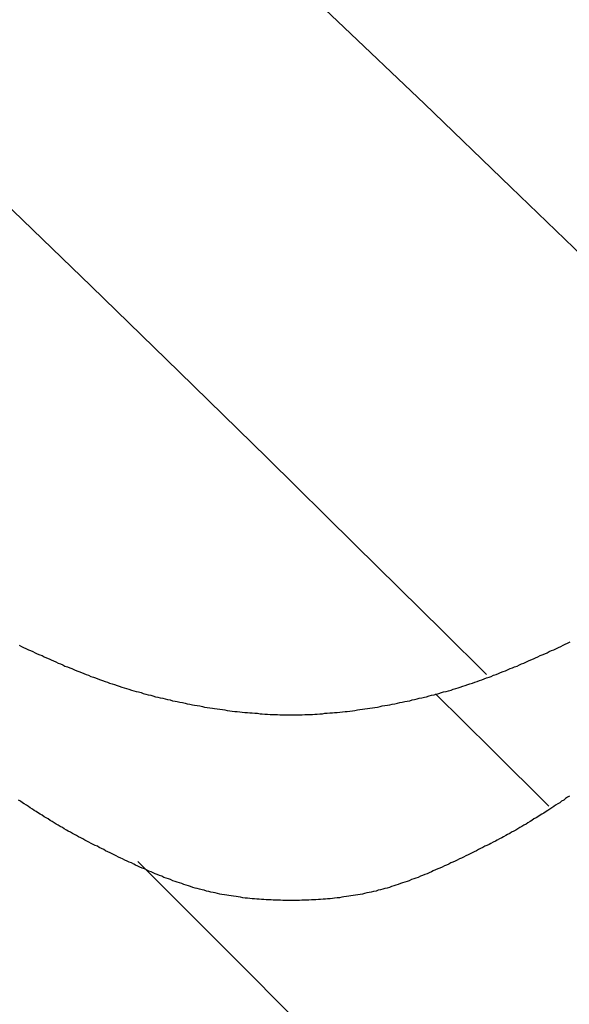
# Model space of a CAD drawing. Extents: x 2 to 87, y -108 to 11.
# Tile 80 of 210: x 24.542 to 24.69, y -78.191 to -77.925. Entities that reach past the tile are written whole.
import ezdxf

# ---------------------------------------------------------------- set-up
doc = ezdxf.new("R2010")
doc.units = 0
doc.header["$MEASUREMENT"] = 0
doc.layers.add('12', color=7, linetype='CONTINUOUS')

msp = doc.modelspace()

# ---------------------------------------------------------------- linework, layer by layer
at = {"layer": '12', "color": 62, "linetype": 'Continuous'}
for p, q in [((24.6042, -77.9029), (24.6276, -77.9251)), ((24.6276, -77.9251), (24.6511, -77.9475)), ((24.6511, -77.9475), (24.6745, -77.97)), ((24.6745, -77.97), (24.6979, -77.9926)), ((24.5371, -77.9738), (24.5609, -77.9968)), ((24.5609, -77.9968), (24.5847, -78.02)), ((24.5847, -78.02), (24.6085, -78.0433)), ((24.6085, -78.0433), (24.6323, -78.0667)), ((24.6323, -78.0667), (24.6561, -78.0902)), ((24.6561, -78.0902), (24.6679, -78.1019)), ((24.6541, -78.1071), (24.6694, -78.1223)), ((24.6694, -78.1223), (24.6848, -78.1375)), ((24.5976, -78.1766), (24.5735, -78.1525)), ((24.6218, -78.2008), (24.5976, -78.1766))]:
    msp.add_line(p, q, dxfattribs=at)
for points in [[(24.6634, -78.1044), (24.6641, -78.1042), (24.6647, -78.104), (24.6654, -78.1038), (24.666, -78.1035), (24.6666, -78.1033), (24.6673, -78.1031), (24.6679, -78.1028), (24.6686, -78.1026), (24.6692, -78.1024), (24.6698, -78.1021), (24.6705, -78.1019), (24.6711, -78.1016), (24.6717, -78.1014), (24.6724, -78.1011), (24.673, -78.1009), (24.6736, -78.1006), (24.6743, -78.1003), (24.6749, -78.1001), (24.6755, -78.0998), (24.6762, -78.0996), (24.6768, -78.0993), (24.6774, -78.099), (24.678, -78.0988), (24.6787, -78.0985), (24.6793, -78.0982), (24.6799, -78.0979), (24.6806, -78.0977), (24.6812, -78.0974), (24.6818, -78.0971), (24.6824, -78.0968), (24.683, -78.0966), (24.6837, -78.0963), (24.6843, -78.096), (24.6849, -78.0957), (24.6855, -78.0954), (24.6861, -78.0952), (24.6868, -78.0949), (24.6874, -78.0946), (24.688, -78.0943), (24.6886, -78.094), (24.6892, -78.0937), (24.6898, -78.0934), (24.6905, -78.0931)], [(24.5414, -78.094), (24.542, -78.0943), (24.5426, -78.0946), (24.5432, -78.0949), (24.5439, -78.0952), (24.5445, -78.0954), (24.5451, -78.0957), (24.5457, -78.096), (24.5463, -78.0963), (24.547, -78.0966), (24.5476, -78.0968), (24.5482, -78.0971), (24.5488, -78.0974), (24.5495, -78.0977), (24.5501, -78.0979), (24.5507, -78.0982), (24.5513, -78.0985), (24.552, -78.0988), (24.5526, -78.099), (24.5532, -78.0993), (24.5538, -78.0996), (24.5545, -78.0998), (24.5551, -78.1001), (24.5557, -78.1003), (24.5564, -78.1006), (24.557, -78.1009), (24.5576, -78.1011), (24.5583, -78.1014), (24.5589, -78.1016), (24.5595, -78.1019), (24.5602, -78.1021), (24.5608, -78.1024), (24.5615, -78.1026), (24.5621, -78.1028), (24.5627, -78.1031), (24.5634, -78.1033), (24.564, -78.1035), (24.5647, -78.1038), (24.5653, -78.104), (24.5659, -78.1042), (24.5666, -78.1044), (24.5672, -78.1046), (24.5679, -78.1049), (24.5685, -78.1051), (24.5692, -78.1053), (24.5698, -78.1055), (24.5705, -78.1057), (24.5711, -78.1059), (24.5718, -78.1061), (24.5724, -78.1063), (24.5731, -78.1065), (24.5737, -78.1066), (24.5744, -78.1068), (24.575, -78.107), (24.5757, -78.1072), (24.5763, -78.1074), (24.577, -78.1075), (24.5776, -78.1077), (24.5783, -78.1079), (24.5789, -78.108), (24.5796, -78.1082), (24.5803, -78.1083), (24.5809, -78.1085), (24.5816, -78.1087), (24.5823, -78.1088), (24.5829, -78.109), (24.5836, -78.1091), (24.5842, -78.1092), (24.5849, -78.1094), (24.5856, -78.1095), (24.5863, -78.1097), (24.5869, -78.1098), (24.5876, -78.1099), (24.5883, -78.1101), (24.5889, -78.1102), (24.5896, -78.1103), (24.5903, -78.1104), (24.591, -78.1106), (24.5916, -78.1107), (24.5923, -78.1108), (24.593, -78.1109), (24.5937, -78.111), (24.5943, -78.1111), (24.595, -78.1112), (24.5957, -78.1113), (24.5964, -78.1114)], [(24.5964, -78.1114), (24.5971, -78.1115), (24.5977, -78.1116), (24.5984, -78.1117), (24.5991, -78.1118), (24.5998, -78.1119), (24.6004, -78.1119), (24.6011, -78.112), (24.6018, -78.1121), (24.6025, -78.1122), (24.6032, -78.1122), (24.6038, -78.1123), (24.6045, -78.1123), (24.6052, -78.1124), (24.6059, -78.1124), (24.6066, -78.1125), (24.6072, -78.1125), (24.6079, -78.1126), (24.6086, -78.1126), (24.6093, -78.1127), (24.6099, -78.1127), (24.6106, -78.1127), (24.6113, -78.1127), (24.612, -78.1128), (24.6126, -78.1128), (24.6133, -78.1128), (24.614, -78.1128), (24.6147, -78.1128), (24.6153, -78.1128), (24.616, -78.1128), (24.6167, -78.1128), (24.6174, -78.1128), (24.618, -78.1128), (24.6187, -78.1127), (24.6194, -78.1127), (24.6201, -78.1127), (24.6208, -78.1127), (24.6214, -78.1126), (24.6221, -78.1126), (24.6228, -78.1125), (24.6235, -78.1125), (24.6241, -78.1124), (24.6248, -78.1124), (24.6255, -78.1123), (24.6262, -78.1123), (24.6268, -78.1122), (24.6275, -78.1122), (24.6282, -78.1121), (24.6289, -78.112), (24.6296, -78.1119), (24.6302, -78.1119), (24.6309, -78.1118), (24.6316, -78.1117), (24.6323, -78.1116), (24.633, -78.1115), (24.6336, -78.1114), (24.6343, -78.1113), (24.635, -78.1112), (24.6357, -78.1111), (24.6363, -78.111), (24.637, -78.1109), (24.6377, -78.1108), (24.6384, -78.1107), (24.6391, -78.1106), (24.6397, -78.1104), (24.6404, -78.1103), (24.6411, -78.1102), (24.6417, -78.1101), (24.6424, -78.1099), (24.6431, -78.1098), (24.6438, -78.1097), (24.6444, -78.1095), (24.6451, -78.1094), (24.6458, -78.1092), (24.6464, -78.1091), (24.6471, -78.109), (24.6478, -78.1088), (24.6484, -78.1087), (24.6491, -78.1085), (24.6497, -78.1083), (24.6504, -78.1082), (24.6511, -78.108), (24.6517, -78.1079), (24.6524, -78.1077), (24.653, -78.1075), (24.6537, -78.1074), (24.6543, -78.1072), (24.655, -78.107), (24.6557, -78.1068), (24.6563, -78.1066), (24.657, -78.1065), (24.6576, -78.1063), (24.6583, -78.1061), (24.6589, -78.1059), (24.6596, -78.1057), (24.6602, -78.1055), (24.6608, -78.1053), (24.6615, -78.1051), (24.6621, -78.1049), (24.6628, -78.1046), (24.6634, -78.1044)], [(24.5872, -78.1591), (24.5866, -78.1589), (24.586, -78.1587), (24.5854, -78.1585), (24.5848, -78.1583), (24.5842, -78.1581), (24.5836, -78.1579), (24.583, -78.1577), (24.5824, -78.1574), (24.5818, -78.1572), (24.5812, -78.157), (24.5806, -78.1568), (24.58, -78.1565), (24.5794, -78.1563), (24.5788, -78.156), (24.5782, -78.1558), (24.5777, -78.1556), (24.5771, -78.1553), (24.5765, -78.1551), (24.5759, -78.1548), (24.5753, -78.1545), (24.5747, -78.1543), (24.5741, -78.154), (24.5735, -78.1538), (24.5729, -78.1535), (24.5724, -78.1532), (24.5718, -78.1529), (24.5712, -78.1527), (24.5706, -78.1524), (24.57, -78.1521), (24.5694, -78.1518), (24.5689, -78.1516), (24.5683, -78.1513), (24.5677, -78.151), (24.5671, -78.1507), (24.5666, -78.1504), (24.566, -78.1502), (24.5654, -78.1499), (24.5648, -78.1496), (24.5643, -78.1493), (24.5637, -78.149), (24.5631, -78.1487), (24.5626, -78.1484), (24.562, -78.1482), (24.5614, -78.1479), (24.5609, -78.1476), (24.5603, -78.1473), (24.5597, -78.147), (24.5592, -78.1467), (24.5586, -78.1464), (24.5581, -78.1461), (24.5575, -78.1458), (24.5569, -78.1455), (24.5564, -78.1452), (24.5558, -78.1449), (24.5553, -78.1446), (24.5547, -78.1443), (24.5542, -78.144), (24.5536, -78.1437), (24.5531, -78.1433), (24.5525, -78.143), (24.552, -78.1427), (24.5514, -78.1424), (24.5509, -78.142), (24.5503, -78.1417), (24.5498, -78.1414), (24.5493, -78.141), (24.5487, -78.1407), (24.5482, -78.1404), (24.5476, -78.14), (24.5471, -78.1397), (24.5466, -78.1394), (24.546, -78.139), (24.5455, -78.1387), (24.545, -78.1383), (24.5444, -78.138), (24.5439, -78.1376), (24.5434, -78.1373), (24.5428, -78.1369), (24.5423, -78.1366), (24.5418, -78.1362), (24.5412, -78.1359)], [(24.6904, -78.1348), (24.6898, -78.1351), (24.6893, -78.1355), (24.6888, -78.1359), (24.6882, -78.1362), (24.6877, -78.1366), (24.6872, -78.1369), (24.6866, -78.1373), (24.6861, -78.1376), (24.6856, -78.138), (24.685, -78.1383), (24.6845, -78.1387), (24.684, -78.139), (24.6834, -78.1394), (24.6829, -78.1397), (24.6824, -78.14), (24.6818, -78.1404), (24.6813, -78.1407), (24.6807, -78.141), (24.6802, -78.1414), (24.6797, -78.1417), (24.6791, -78.142), (24.6786, -78.1424), (24.678, -78.1427), (24.6775, -78.143), (24.6769, -78.1433), (24.6764, -78.1437), (24.6758, -78.144), (24.6753, -78.1443), (24.6747, -78.1446), (24.6742, -78.1449), (24.6736, -78.1452), (24.6731, -78.1455), (24.6725, -78.1458), (24.672, -78.1461), (24.6714, -78.1464), (24.6708, -78.1467), (24.6703, -78.147), (24.6697, -78.1473), (24.6691, -78.1476), (24.6686, -78.1479), (24.668, -78.1482), (24.6674, -78.1484), (24.6669, -78.1487), (24.6663, -78.149), (24.6657, -78.1493), (24.6652, -78.1496), (24.6646, -78.1499), (24.664, -78.1502), (24.6635, -78.1504), (24.6629, -78.1507), (24.6623, -78.151), (24.6617, -78.1513), (24.6611, -78.1516), (24.6606, -78.1518), (24.66, -78.1521), (24.6594, -78.1524), (24.6588, -78.1527), (24.6582, -78.1529), (24.6577, -78.1532), (24.6571, -78.1535), (24.6565, -78.1537), (24.6559, -78.154), (24.6553, -78.1543), (24.6547, -78.1545), (24.6541, -78.1548), (24.6535, -78.155), (24.653, -78.1553), (24.6524, -78.1556), (24.6518, -78.1558), (24.6512, -78.156), (24.6506, -78.1563), (24.65, -78.1565), (24.6494, -78.1568)], [(24.6494, -78.1568), (24.6488, -78.157), (24.6482, -78.1572), (24.6476, -78.1574), (24.647, -78.1577), (24.6464, -78.1579), (24.6458, -78.1581), (24.6452, -78.1583), (24.6446, -78.1585), (24.644, -78.1587), (24.6434, -78.1589), (24.6428, -78.1591), (24.6422, -78.1593), (24.6416, -78.1595), (24.641, -78.1597), (24.6404, -78.1598), (24.6398, -78.16), (24.6392, -78.1602), (24.6386, -78.1603), (24.638, -78.1605), (24.6373, -78.1606), (24.6367, -78.1608), (24.6361, -78.1609), (24.6355, -78.161), (24.6349, -78.1612), (24.6343, -78.1613), (24.6337, -78.1614), (24.6331, -78.1615), (24.6324, -78.1616), (24.6318, -78.1617), (24.6312, -78.1618), (24.6306, -78.1619), (24.63, -78.162), (24.6293, -78.1621), (24.6287, -78.1622), (24.6281, -78.1623), (24.6275, -78.1623), (24.6268, -78.1624), (24.6262, -78.1625), (24.6256, -78.1626), (24.6249, -78.1626), (24.6243, -78.1627), (24.6237, -78.1627), (24.623, -78.1628), (24.6224, -78.1628), (24.6217, -78.1629), (24.6211, -78.1629), (24.6205, -78.1629), (24.6198, -78.163), (24.6192, -78.163), (24.6185, -78.163), (24.6179, -78.163), (24.6173, -78.1631), (24.6166, -78.1631), (24.616, -78.1631), (24.6153, -78.1631), (24.6147, -78.1631), (24.614, -78.1631), (24.6134, -78.1631), (24.6128, -78.1631), (24.6121, -78.163), (24.6115, -78.163), (24.6108, -78.163), (24.6102, -78.163), (24.6096, -78.1629), (24.6089, -78.1629), (24.6083, -78.1629), (24.6076, -78.1628), (24.607, -78.1628), (24.6064, -78.1627), (24.6057, -78.1627), (24.6051, -78.1626), (24.6045, -78.1626), (24.6038, -78.1625), (24.6032, -78.1624), (24.6026, -78.1624), (24.6019, -78.1623), (24.6013, -78.1622), (24.6007, -78.1621), (24.6001, -78.162), (24.5994, -78.1619), (24.5988, -78.1618), (24.5982, -78.1617), (24.5976, -78.1616), (24.597, -78.1615), (24.5963, -78.1614), (24.5957, -78.1613), (24.5951, -78.1612), (24.5945, -78.161), (24.5939, -78.1609), (24.5933, -78.1608), (24.5927, -78.1606), (24.5921, -78.1605), (24.5915, -78.1603), (24.5909, -78.1602), (24.5902, -78.16), (24.5896, -78.1598), (24.589, -78.1597), (24.5884, -78.1595), (24.5878, -78.1593), (24.5872, -78.1591)]]:
    msp.add_lwpolyline(points, dxfattribs=at)

doc.saveas('drawing.dxf')
